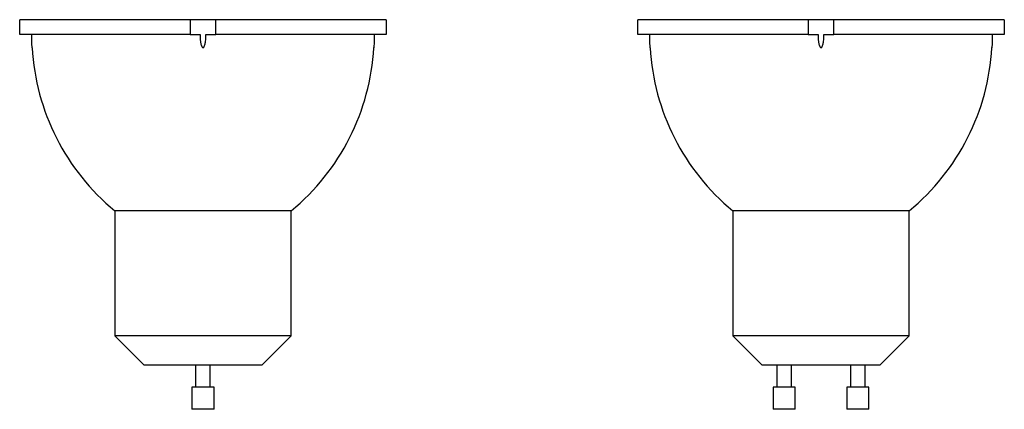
# Model space of a CAD drawing. Header units: millimetres. Extents: x -50 to 901, y -50 to 714.
# Tile 163 of 186: x 633 to 901, y 412 to 518. Entities that reach past the tile are written whole.
import ezdxf

# ---------------------------------------------------------------- set-up
doc = ezdxf.new("R2010")
doc.units = ezdxf.units.MM

msp = doc.modelspace()

# ---------------------------------------------------------------- linework, layer by layer
at = {"color": 7, "linetype": 'Continuous', "lineweight": 25}
for p, q in [((633.21, 514.3), (633.21, 518.3)), ((679.59, 518.3), (633.21, 518.3)), ((686.58, 518.3), (679.59, 518.3)), ((679.59, 518.3), (679.59, 514.3)), ((686.58, 514.3), (686.58, 518.3)), ((732.96, 518.3), (686.58, 518.3)), ((732.96, 518.3), (732.96, 514.3)), ((801.37, 514.3), (801.37, 518.3)), ((847.75, 518.3), (801.37, 518.3)), ((847.75, 518.3), (847.75, 514.3)), ((854.75, 518.3), (847.75, 518.3)), ((854.75, 514.3), (854.75, 518.3)), ((901.13, 518.3), (854.75, 518.3)), ((901.13, 518.3), (901.13, 514.3)), ((679.59, 514.3), (633.21, 514.3)), ((679.59, 514.3), (682.28, 514.3)), ((683.89, 514.3), (686.58, 514.3)), ((732.96, 514.3), (686.58, 514.3)), ((847.75, 514.3), (801.37, 514.3)), ((847.75, 514.3), (850.45, 514.3)), ((852.05, 514.3), (854.75, 514.3)), ((901.13, 514.3), (854.75, 514.3)), ((659.08, 466.3), (659.08, 432.3)), ((707.08, 466.3), (659.08, 466.3)), ((707.08, 432.3), (707.08, 466.3)), ((827.25, 466.3), (827.25, 432.3)), ((875.25, 466.3), (827.25, 466.3)), ((875.25, 432.3), (875.25, 466.3)), ((659.08, 432.3), (667.08, 424.3)), ((707.08, 432.3), (659.08, 432.3)), ((699.08, 424.3), (707.08, 432.3)), ((827.25, 432.3), (835.25, 424.3)), ((875.25, 432.3), (827.25, 432.3)), ((867.25, 424.3), (875.25, 432.3)), ((699.08, 424.3), (667.08, 424.3)), ((681.08, 424.3), (681.08, 418.3)), ((685.08, 418.3), (685.08, 424.3)), ((867.25, 424.3), (835.25, 424.3)), ((839.25, 424.3), (839.25, 418.3)), ((843.25, 418.3), (843.25, 424.3)), ((859.25, 424.3), (859.25, 418.3)), ((863.25, 418.3), (863.25, 424.3)), ((680.08, 418.3), (680.08, 412.3)), ((686.08, 418.3), (680.08, 418.3)), ((686.08, 412.3), (686.08, 418.3)), ((838.25, 418.3), (838.25, 412.3)), ((844.25, 418.3), (838.25, 418.3)), ((844.25, 412.3), (844.25, 418.3)), ((858.25, 418.3), (858.25, 412.3)), ((864.25, 418.3), (858.25, 418.3)), ((864.25, 412.3), (864.25, 418.3)), ((686.08, 412.3), (680.08, 412.3)), ((844.25, 412.3), (838.25, 412.3)), ((864.25, 412.3), (858.25, 412.3))]:
    msp.add_line(p, q, dxfattribs=at)
for centre, start, end in [((698.57, 514.21), 183.2533, 230.5089), ((667.6, 514.21), 309.4911, 356.7466), ((866.73, 514.21), 183.2533, 230.5089), ((835.77, 514.21), 309.4911, 356.7466)]:
    msp.add_arc(centre, 62.08, start, end, dxfattribs=at)
for points, knots in [([(636.58, 510.69), (636.58, 510.69), (636.58, 510.68), (636.58, 510.7), (636.58, 510.75), (636.57, 510.94), (636.55, 511.45), (636.52, 512.25), (636.5, 513.26), (636.49, 513.95), (636.49, 514.3)], [0, 0, 0, 0, 0.000762, 0.017619, 0.040396, 0.080938, 0.207477, 0.463012, 0.723513, 1, 1, 1, 1]), ([(682.28, 514.3), (682.28, 513.66), (682.31, 513.02), (682.44, 512.06), (682.5, 511.75), (682.63, 511.28), (682.69, 511.13), (682.8, 510.92), (682.84, 510.85), (682.95, 510.73), (683.03, 510.68), (683.19, 510.7), (683.25, 510.76), (683.35, 510.88), (683.39, 510.95), (683.5, 511.17), (683.55, 511.32), (683.68, 511.78), (683.73, 512.09), (683.86, 513.03), (683.89, 513.67), (683.89, 514.3)], [0, 0, 0, 0, 0.25, 0.25, 0.375, 0.375, 0.4375, 0.4375, 0.46875, 0.46875, 0.5, 0.5, 0.53125, 0.53125, 0.5625, 0.5625, 0.625, 0.625, 0.75, 0.75, 1, 1, 1, 1]), ([(729.68, 514.3), (729.67, 513.73), (729.67, 512.72), (729.63, 511.6), (729.6, 511.02), (729.59, 510.83), (729.59, 510.74), (729.59, 510.7), (729.58, 510.68), (729.59, 510.7), (729.59, 510.72), (729.59, 510.74)], [0, 0, 0, 0, 0.435272, 0.762648, 0.851082, 0.898485, 0.929029, 0.948705, 0.964942, 0.981197, 1, 1, 1, 1]), ([(804.75, 510.69), (804.75, 510.69), (804.75, 510.68), (804.75, 510.7), (804.75, 510.75), (804.74, 510.94), (804.71, 511.45), (804.68, 512.25), (804.66, 513.26), (804.66, 513.95), (804.66, 514.3)], [0, 0, 0, 0, 0.0007616, 0.0176192, 0.0403957, 0.0809382, 0.2074768, 0.463012, 0.7235129, 1, 1, 1, 1]), ([(850.45, 514.3), (850.45, 513.66), (850.48, 513.02), (850.61, 512.06), (850.67, 511.75), (850.8, 511.28), (850.85, 511.13), (850.96, 510.92), (851.01, 510.85), (851.12, 510.73), (851.19, 510.68), (851.35, 510.7), (851.42, 510.76), (851.52, 510.88), (851.56, 510.95), (851.66, 511.17), (851.72, 511.32), (851.84, 511.78), (851.9, 512.09), (852.03, 513.03), (852.06, 513.67), (852.05, 514.3)], [0, 0, 0, 0, 0.25, 0.25, 0.375, 0.375, 0.4375, 0.4375, 0.46875, 0.46875, 0.5, 0.5, 0.53125, 0.53125, 0.5625, 0.5625, 0.625, 0.625, 0.75, 0.75, 1, 1, 1, 1]), ([(897.84, 514.3), (897.84, 513.73), (897.84, 512.72), (897.79, 511.6), (897.77, 511.02), (897.76, 510.83), (897.75, 510.74), (897.75, 510.7), (897.75, 510.68), (897.75, 510.7), (897.75, 510.72), (897.75, 510.74)], [0, 0, 0, 0, 0.435272, 0.762648, 0.851082, 0.898485, 0.929029, 0.948705, 0.964942, 0.981197, 1, 1, 1, 1])]:
    msp.add_open_spline(points, degree=3, knots=knots, dxfattribs=at)

doc.saveas('drawing.dxf')
